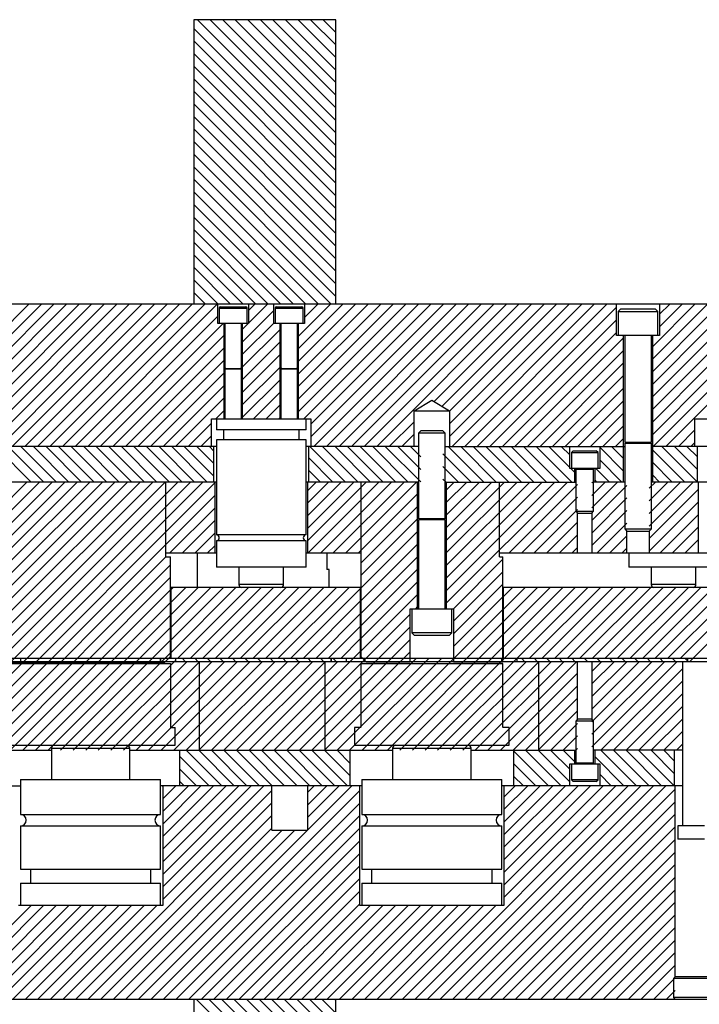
# Model space of a CAD drawing. Header units: inches. Extents: x 1772 to 2706, y -534 to -52.
# Tile 49 of 61: x 1904 to 1913, y -527 to -513. Entities that reach past the tile are written whole.
import ezdxf

# ---------------------------------------------------------------- set-up
doc = ezdxf.new("R2010")
doc.units = ezdxf.units.IN
doc.header["$LTSCALE"] = 0.5
doc.header["$MEASUREMENT"] = 0
doc.layers.add('SID-M-F', color=202, linetype='Continuous')
doc.layers.add('SID-M-S', color=105, linetype='Continuous')

msp = doc.modelspace()

# ---------------------------------------------------------------- linework, layer by layer
at = {"layer": 'SID-M-F', "linetype": 'Continuous'}
for p, q in [((1908.32841, -514.81855), (1906.32841, -512.81855)), ((1908.32841, -514.64178), (1906.38291, -512.69628)), ((1908.32841, -514.465), (1906.55968, -512.69628)), ((1908.32841, -514.28822), (1906.73646, -512.69628)), ((1908.32841, -514.11145), (1906.91324, -512.69628)), ((1908.32841, -513.93467), (1907.09001, -512.69628)), ((1908.32841, -513.75789), (1907.26679, -512.69628)), ((1908.32841, -513.58112), (1907.44357, -512.69628)), ((1908.32841, -513.40434), (1907.62034, -512.69628)), ((1908.32841, -513.22756), (1907.79712, -512.69628)), ((1908.32841, -513.05079), (1907.9739, -512.69628)), ((1908.32841, -512.87401), (1908.15067, -512.69628)), ((1908.32841, -514.99533), (1906.32841, -512.99533)), ((1908.32841, -515.17211), (1906.32841, -513.17211)), ((1908.32841, -515.34888), (1906.32841, -513.34888)), ((1908.32841, -515.52566), (1906.32841, -513.52566)), ((1908.32841, -515.70244), (1906.32841, -513.70244)), ((1908.32841, -515.87921), (1906.32841, -513.87921)), ((1908.32841, -516.05599), (1906.32841, -514.05599)), ((1908.32841, -516.23277), (1906.32841, -514.23277)), ((1908.32841, -516.40954), (1906.32841, -514.40954)), ((1908.32841, -516.58632), (1906.32841, -514.58632)), ((1908.26159, -516.69628), (1906.32841, -514.7631)), ((1908.08481, -516.69628), (1906.32841, -514.93987)), ((1907.90803, -516.69628), (1906.32841, -515.11665)), ((1907.73126, -516.69628), (1906.32841, -515.29343)), ((1907.55448, -516.69628), (1906.32841, -515.4702)), ((1907.3777, -516.69628), (1906.32841, -515.64698)), ((1907.20093, -516.69628), (1906.32841, -515.82376)), ((1907.02415, -516.69628), (1906.32841, -516.00053)), ((1906.84737, -516.69628), (1906.32841, -516.17731)), ((1906.6706, -516.69628), (1906.32841, -516.35409)), ((1906.49382, -516.69628), (1906.32841, -516.53086)), ((1902.00881, -518.69628), (1904.00881, -516.69628)), ((1902.18559, -518.69628), (1904.18559, -516.69628)), ((1902.36236, -518.69628), (1904.36236, -516.69628)), ((1902.53914, -518.69628), (1904.53914, -516.69628)), ((1902.71592, -518.69628), (1904.71592, -516.69628)), ((1902.89269, -518.69628), (1904.89269, -516.69628)), ((1903.06947, -518.69628), (1905.06947, -516.69628)), ((1903.24625, -518.69628), (1905.24625, -516.69628)), ((1903.42302, -518.69628), (1905.42302, -516.69628)), ((1903.5998, -518.69628), (1905.5998, -516.69628)), ((1903.77658, -518.69628), (1905.77658, -516.69628)), ((1903.95335, -518.69628), (1905.95335, -516.69628)), ((1904.13013, -518.69628), (1906.13013, -516.69628)), ((1904.30691, -518.69628), (1906.30691, -516.69628)), ((1904.48368, -518.69628), (1906.48368, -516.69628)), ((1904.66046, -518.69628), (1906.66046, -516.69628)), ((1907.10124, -516.78583), (1907.19079, -516.69628)), ((1907.10124, -516.9626), (1907.36757, -516.69628)), ((1907.80006, -517.14767), (1908.25145, -516.69628)), ((1907.80006, -517.32445), (1908.42823, -516.69628)), ((1907.80006, -517.50122), (1908.605, -516.69628)), ((1907.80006, -517.678), (1908.78178, -516.69628)), ((1907.80006, -517.85478), (1908.95856, -516.69628)), ((1907.80006, -518.03155), (1909.13533, -516.69628)), ((1907.80006, -518.20833), (1909.31211, -516.69628)), ((1907.87849, -518.30667), (1909.48889, -516.69628)), ((1907.88864, -516.70553), (1907.8979, -516.69628)), ((1907.88864, -516.88231), (1908.07467, -516.69628)), ((1907.97841, -518.38354), (1909.66566, -516.69628)), ((1907.97841, -518.56031), (1909.84244, -516.69628)), ((1908.01922, -518.69628), (1910.01922, -516.69628)), ((1908.19599, -518.69628), (1910.19599, -516.69628)), ((1908.37277, -518.69628), (1910.37277, -516.69628)), ((1908.54955, -518.69628), (1910.54955, -516.69628)), ((1908.72632, -518.69628), (1910.72632, -516.69628)), ((1908.9031, -518.69628), (1910.9031, -516.69628)), ((1909.71069, -518.06546), (1911.07988, -516.69628)), ((1909.82112, -518.13181), (1911.25665, -516.69628)), ((1909.92841, -518.2013), (1911.43343, -516.69628)), ((1909.92841, -518.37808), (1911.61021, -516.69628)), ((1909.92841, -518.55486), (1911.78699, -516.69628)), ((1909.96376, -518.69628), (1911.96376, -516.69628)), ((1910.14054, -518.69628), (1912.14054, -516.69628)), ((1912.78141, -517.29285), (1913.37798, -516.69628)), ((1912.78141, -517.46962), (1913.55475, -516.69628)), ((1912.88291, -516.83779), (1913.02442, -516.69628)), ((1912.88291, -517.01457), (1913.2012, -516.69628)), ((1907.01266, -517.22796), (1907.45557, -516.78505)), ((1910.31732, -518.69628), (1912.27391, -516.73969)), ((1904.83724, -518.69628), (1906.66817, -516.86535)), ((1905.01401, -518.69628), (1906.7422, -516.96809)), ((1907.01266, -517.40474), (1907.45557, -516.96183)), ((1907.01266, -517.05119), (1907.09576, -516.96809)), ((1907.80006, -516.97089), (1907.80286, -516.96809)), ((1910.49409, -518.69628), (1912.27391, -516.91646)), ((1912.78141, -517.6464), (1913.55675, -516.87105)), ((1907.01266, -517.58152), (1907.54415, -517.05002)), ((1910.67087, -518.69628), (1912.27391, -517.09324)), ((1912.78141, -517.82318), (1913.55675, -517.04783)), ((1905.19079, -518.69628), (1906.75675, -517.13032)), ((1907.01266, -517.75829), (1907.54415, -517.2268)), ((1910.84765, -518.69628), (1912.37541, -517.16852)), ((1912.78141, -517.99995), (1913.55675, -517.22461)), ((1905.36757, -518.69628), (1906.75675, -517.30709)), ((1911.02442, -518.69628), (1912.37541, -517.34529)), ((1905.54434, -518.69628), (1906.75675, -517.48387)), ((1907.01266, -517.93507), (1907.54415, -517.40357)), ((1911.2012, -518.69628), (1912.37541, -517.52207)), ((1912.78141, -518.17673), (1913.55675, -517.40138)), ((1905.72112, -518.69628), (1906.75675, -517.66065)), ((1907.01266, -518.11185), (1907.54415, -517.58035)), ((1912.78141, -518.35351), (1913.55675, -517.57816)), ((1907.01266, -518.28862), (1907.54415, -517.75713)), ((1911.37798, -518.69628), (1912.37541, -517.69885)), ((1912.78141, -518.53028), (1913.55675, -517.75494)), ((1905.8979, -518.69628), (1906.75675, -517.83742)), ((1907.17139, -518.30667), (1907.54415, -517.9339)), ((1911.55475, -518.69628), (1912.37541, -517.87562)), ((1912.79219, -518.69628), (1913.55675, -517.93171)), ((1906.07467, -518.69628), (1906.75675, -518.0142)), ((1911.73153, -518.69628), (1912.37541, -518.0524)), ((1906.64106, -518.30667), (1906.75675, -518.19098)), ((1907.34816, -518.30667), (1907.54415, -518.11068)), ((1912.96897, -518.69628), (1913.55675, -518.10849)), ((1907.52494, -518.30667), (1907.54415, -518.28746)), ((1909.07988, -518.69628), (1909.42841, -518.34775)), ((1911.90831, -518.69628), (1912.37541, -518.22918)), ((1906.25145, -518.69628), (1906.57841, -518.36932)), ((1912.08508, -518.69628), (1912.37541, -518.40595)), ((1913.14574, -518.69628), (1913.37841, -518.46361)), ((1906.42823, -518.69628), (1906.57841, -518.5461)), ((1909.25665, -518.69628), (1909.42841, -518.52453)), ((1912.26186, -518.69628), (1912.37541, -518.58273)), ((1904.04407, -519.19628), (1903.54407, -518.69628)), ((1904.22085, -519.19628), (1903.72085, -518.69628)), ((1904.39763, -519.19628), (1903.89763, -518.69628)), ((1904.5744, -519.19628), (1904.0744, -518.69628)), ((1904.75118, -519.19628), (1904.25118, -518.69628)), ((1904.92796, -519.19628), (1904.42796, -518.69628)), ((1905.10473, -519.19628), (1904.60473, -518.69628)), ((1905.28151, -519.19628), (1904.78151, -518.69628)), ((1905.45829, -519.19628), (1904.95829, -518.69628)), ((1905.63506, -519.19628), (1905.13506, -518.69628)), ((1905.81184, -519.19628), (1905.31184, -518.69628)), ((1905.98862, -519.19628), (1905.48862, -518.69628)), ((1906.16539, -519.19628), (1905.66539, -518.69628)), ((1906.34217, -519.19628), (1905.84217, -518.69628)), ((1906.51895, -519.19628), (1906.01895, -518.69628)), ((1906.61341, -519.11396), (1906.19572, -518.69628)), ((1906.61341, -518.93719), (1906.3725, -518.69628)), ((1906.61341, -518.76041), (1906.54928, -518.69628)), ((1908.46349, -519.19628), (1907.96349, -518.69628)), ((1908.64027, -519.19628), (1908.14027, -518.69628)), ((1908.81704, -519.19628), (1908.31704, -518.69628)), ((1908.99382, -519.19628), (1908.49382, -518.69628)), ((1909.1706, -519.19628), (1908.6706, -518.69628)), ((1909.34737, -519.19628), (1908.84737, -518.69628)), ((1909.52216, -519.19428), (1909.02415, -518.69628)), ((1909.52216, -519.01751), (1909.20093, -518.69628)), ((1909.52216, -518.84073), (1909.3777, -518.69628)), ((1910.40803, -519.19628), (1909.90803, -518.69628)), ((1910.58481, -519.19628), (1910.08481, -518.69628)), ((1910.76159, -519.19628), (1910.26159, -518.69628)), ((1910.93836, -519.19628), (1910.43836, -518.69628)), ((1911.11514, -519.19628), (1910.61514, -518.69628)), ((1911.29192, -519.19628), (1910.79192, -518.69628)), ((1911.46869, -519.19628), (1910.96869, -518.69628)), ((1911.64547, -519.19628), (1911.14547, -518.69628)), ((1911.61741, -518.99144), (1911.32225, -518.69628)), ((1911.61741, -518.81466), (1911.49902, -518.69628)), ((1912.37541, -519.04233), (1912.03941, -518.70633)), ((1912.37541, -518.86555), (1912.20613, -518.69628)), ((1913.23646, -519.19628), (1912.78141, -518.74122)), ((1913.41324, -519.19628), (1912.91324, -518.69628)), ((1913.41341, -519.01967), (1913.09001, -518.69628)), ((1913.41341, -518.84289), (1913.26679, -518.69628)), ((1913.32252, -518.69628), (1913.37841, -518.64039)), ((1908.28671, -519.19628), (1907.94341, -518.85297)), ((1910.23126, -519.19628), (1909.83466, -518.79968)), ((1912.35258, -519.19628), (1912.03941, -518.88311)), ((1908.10994, -519.19628), (1907.94341, -519.02975)), ((1910.05448, -519.19628), (1909.83466, -518.97645)), ((1911.68791, -519.06194), (1911.63225, -519.00628)), ((1912.1758, -519.19628), (1911.9858, -519.00628)), ((1913.05968, -519.19628), (1912.78141, -518.918)), ((1909.8777, -519.19628), (1909.83466, -519.15323)), ((1911.99902, -519.19628), (1911.96891, -519.16616)), ((1912.88291, -519.19628), (1912.78141, -519.09478)), ((1902.51178, -522.96628), (1906.28178, -519.19628)), ((1902.68856, -522.96628), (1906.45856, -519.19628)), ((1902.86533, -522.96628), (1906.62841, -519.20321)), ((1902.98368, -520.19628), (1903.98368, -519.19628)), ((1903.16046, -520.19628), (1904.16046, -519.19628)), ((1903.33724, -520.19628), (1904.33724, -519.19628)), ((1903.51401, -520.19628), (1904.51401, -519.19628)), ((1903.69079, -520.19628), (1904.69079, -519.19628)), ((1903.75341, -520.31044), (1904.86757, -519.19628)), ((1903.75341, -520.48722), (1905.04434, -519.19628)), ((1903.75341, -520.66399), (1905.22112, -519.19628)), ((1903.75341, -520.84077), (1905.3979, -519.19628)), ((1903.75341, -521.01755), (1905.57467, -519.19628)), ((1903.75341, -521.19432), (1905.75145, -519.19628)), ((1903.75341, -521.3711), (1905.92823, -519.19628)), ((1903.75341, -521.54788), (1906.105, -519.19628)), ((1907.92841, -519.31742), (1908.04955, -519.19628)), ((1907.92841, -519.4942), (1908.22632, -519.19628)), ((1907.92841, -519.67097), (1908.4031, -519.19628)), ((1907.92841, -519.84775), (1908.57988, -519.19628)), ((1907.92841, -520.02453), (1908.75665, -519.19628)), ((1907.93343, -520.19628), (1908.93343, -519.19628)), ((1908.11021, -520.19628), (1909.11021, -519.19628)), ((1908.28699, -520.19628), (1909.28699, -519.19628)), ((1908.46376, -520.19628), (1909.46376, -519.19628)), ((1909.88141, -519.30896), (1909.99409, -519.19628)), ((1909.88141, -519.48574), (1910.17087, -519.19628)), ((1909.88141, -519.66252), (1910.34765, -519.19628)), ((1909.88141, -519.83929), (1910.52442, -519.19628)), ((1909.88141, -520.01607), (1910.7012, -519.19628)), ((1909.88141, -520.19285), (1910.87798, -519.19628)), ((1909.88141, -520.36962), (1911.05475, -519.19628)), ((1909.88141, -520.5464), (1911.23153, -519.19628)), ((1909.88141, -520.72318), (1911.40831, -519.19628)), ((1909.88141, -520.89995), (1911.58508, -519.19628)), ((1910.76186, -520.19628), (1911.72791, -519.23023)), ((1911.92891, -519.20601), (1911.93864, -519.19628)), ((1911.92891, -519.38278), (1912.11541, -519.19628)), ((1911.92891, -519.55956), (1912.29219, -519.19628)), ((1911.92891, -519.73634), (1912.42216, -519.24309)), ((1912.73466, -519.28414), (1912.82252, -519.19628)), ((1912.73466, -519.46092), (1912.9993, -519.19628)), ((1912.73466, -519.63769), (1913.17607, -519.19628)), ((1912.73466, -519.81447), (1913.35285, -519.19628)), ((1912.73466, -519.99125), (1913.42841, -519.2975)), ((1903.04211, -522.96628), (1906.62841, -519.37998)), ((1908.64054, -520.19628), (1909.47541, -519.36141)), ((1910.93864, -520.19628), (1911.72791, -519.40701)), ((1911.92891, -519.91311), (1912.42216, -519.41986)), ((1905.98889, -520.19628), (1906.62841, -519.55676)), ((1908.67841, -520.33519), (1909.47541, -519.53819)), ((1911.11541, -520.19628), (1911.72791, -519.58378)), ((1911.92891, -520.08989), (1912.42216, -519.59664)), ((1912.73466, -520.16802), (1913.42841, -519.47427)), ((1906.16566, -520.19628), (1906.62841, -519.73354)), ((1908.67841, -520.51196), (1909.47541, -519.71496)), ((1912.88318, -520.19628), (1913.42841, -519.65105)), ((1911.29219, -520.19628), (1911.72791, -519.76056)), ((1911.9993, -520.19628), (1912.42216, -519.77342)), ((1913.05996, -520.19628), (1913.42841, -519.82783)), ((1906.34244, -520.19628), (1906.62841, -519.91031)), ((1908.67841, -520.68874), (1909.47541, -519.89174)), ((1911.46897, -520.19628), (1911.72791, -519.93734)), ((1912.17607, -520.19628), (1912.42216, -519.95019)), ((1913.23673, -520.19628), (1913.42841, -520.0046)), ((1906.51922, -520.19628), (1906.62841, -520.08709)), ((1908.67841, -520.86552), (1909.47541, -520.06852)), ((1911.64574, -520.19628), (1911.72791, -520.11411)), ((1912.35285, -520.19628), (1912.42216, -520.12697)), ((1903.21889, -522.96628), (1905.93889, -520.24628)), ((1908.67841, -521.04229), (1909.47541, -520.24529)), ((1909.98186, -520.97628), (1910.67841, -520.27973)), ((1913.41351, -520.19628), (1913.42841, -520.18138)), ((1903.39566, -522.96628), (1906.00341, -520.35854)), ((1908.67841, -521.21907), (1909.47541, -520.42207)), ((1903.57244, -522.96628), (1906.00341, -520.53531)), ((1909.98291, -521.15201), (1910.67841, -520.45651)), ((1903.74922, -522.96628), (1906.00341, -520.71209)), ((1906.00481, -520.71069), (1906.03922, -520.67628)), ((1906.00481, -520.88747), (1906.21599, -520.67628)), ((1906.00481, -521.06424), (1906.39277, -520.67628)), ((1906.00481, -521.24102), (1906.56955, -520.67628)), ((1906.00481, -521.4178), (1906.74632, -520.67628)), ((1906.00481, -521.59457), (1906.9231, -520.67628)), ((1906.09988, -521.67628), (1907.09988, -520.67628)), ((1906.27665, -521.67628), (1907.27665, -520.67628)), ((1906.45343, -521.67628), (1907.45343, -520.67628)), ((1906.63021, -521.67628), (1907.63021, -520.67628)), ((1906.80699, -521.67628), (1907.80699, -520.67628)), ((1906.98376, -521.67628), (1907.98376, -520.67628)), ((1907.16054, -521.67628), (1908.16054, -520.67628)), ((1907.33732, -521.67628), (1908.33732, -520.67628)), ((1907.51409, -521.67628), (1908.51409, -520.67628)), ((1907.69087, -521.67628), (1908.67701, -520.69014)), ((1908.67841, -521.39585), (1909.47541, -520.59885)), ((1909.40607, -522.96628), (1911.69607, -520.67628)), ((1909.58285, -522.96628), (1911.87285, -520.67628)), ((1909.98291, -521.32878), (1910.67841, -520.63328)), ((1910.67981, -520.80866), (1910.81219, -520.67628)), ((1910.67981, -520.98544), (1910.98897, -520.67628)), ((1910.67981, -521.16221), (1911.16574, -520.67628)), ((1910.67981, -521.33899), (1911.34252, -520.67628)), ((1910.67981, -521.51577), (1911.5193, -520.67628)), ((1911.04963, -521.67628), (1912.04963, -520.67628)), ((1911.2264, -521.67628), (1912.2264, -520.67628)), ((1911.40318, -521.67628), (1912.40318, -520.67628)), ((1911.57996, -521.67628), (1912.57996, -520.67628)), ((1911.75673, -521.67628), (1912.75673, -520.67628)), ((1911.93351, -521.67628), (1912.93351, -520.67628)), ((1912.11029, -521.67628), (1913.11029, -520.67628)), ((1912.28706, -521.67628), (1913.28706, -520.67628)), ((1912.46384, -521.67628), (1913.46384, -520.67628)), ((1912.64062, -521.67628), (1913.64062, -520.67628)), ((1912.81739, -521.67628), (1913.81739, -520.67628)), ((1912.99417, -521.67628), (1913.99417, -520.67628)), ((1913.17095, -521.67628), (1914.17095, -520.67628)), ((1913.30772, -521.71628), (1914.34772, -520.67628)), ((1908.67841, -521.57262), (1909.47541, -520.77562)), ((1909.98291, -521.50556), (1910.67841, -520.81006)), ((1903.92599, -522.96628), (1906.00341, -520.88887)), ((1907.86765, -521.67628), (1908.67701, -520.86692)), ((1908.69897, -522.96628), (1910.67841, -520.98684)), ((1909.45153, -520.97628), (1909.47541, -520.9524)), ((1904.10277, -522.96628), (1906.00341, -521.06564)), ((1907.46153, -522.96628), (1909.37391, -521.0539)), ((1908.04442, -521.67628), (1908.67701, -521.04369)), ((1904.27955, -522.96628), (1906.00341, -521.24242)), ((1907.63831, -522.96628), (1909.37391, -521.23068)), ((1908.2212, -521.67628), (1908.67701, -521.22047)), ((1908.87574, -522.96628), (1910.67841, -521.16361)), ((1908.39798, -521.67628), (1908.67701, -521.39725)), ((1909.05252, -522.96628), (1910.67841, -521.34039)), ((1904.45632, -522.96628), (1906.00341, -521.4192)), ((1907.81508, -522.96628), (1909.37391, -521.40745)), ((1909.2293, -522.96628), (1910.67841, -521.51717)), ((1904.6331, -522.96628), (1906.00341, -521.59597)), ((1906.21052, -521.71628), (1906.17052, -521.67628)), ((1906.3873, -521.71628), (1906.3473, -521.67628)), ((1906.56407, -521.71628), (1906.52407, -521.67628)), ((1906.74085, -521.71628), (1906.70085, -521.67628)), ((1906.91763, -521.71628), (1906.87763, -521.67628)), ((1907.0944, -521.71628), (1907.0544, -521.67628)), ((1907.27118, -521.71628), (1907.23118, -521.67628)), ((1907.28475, -522.96628), (1908.67701, -521.57402)), ((1907.44796, -521.71628), (1907.40796, -521.67628)), ((1907.62473, -521.71628), (1907.58473, -521.67628)), ((1907.80151, -521.71628), (1907.76151, -521.67628)), ((1907.97829, -521.71628), (1907.93829, -521.67628)), ((1907.99186, -522.96628), (1909.37391, -521.58423)), ((1908.15506, -521.71628), (1908.11506, -521.67628)), ((1908.16864, -522.96628), (1909.45864, -521.67628)), ((1908.33184, -521.71628), (1908.29184, -521.67628)), ((1908.34541, -522.96628), (1909.63541, -521.67628)), ((1908.47841, -521.68607), (1908.46862, -521.67628)), ((1908.52219, -522.96628), (1909.81219, -521.67628)), ((1910.98349, -521.71628), (1910.94349, -521.67628)), ((1911.16027, -521.71628), (1911.12027, -521.67628)), ((1911.33704, -521.71628), (1911.29704, -521.67628)), ((1911.51382, -521.71628), (1911.47382, -521.67628)), ((1911.6906, -521.71628), (1911.6506, -521.67628)), ((1911.86737, -521.71628), (1911.82737, -521.67628)), ((1912.04415, -521.71628), (1912.00415, -521.67628)), ((1912.22093, -521.71628), (1912.18093, -521.67628)), ((1912.3977, -521.71628), (1912.3577, -521.67628)), ((1912.57448, -521.71628), (1912.53448, -521.67628)), ((1912.75126, -521.71628), (1912.71126, -521.67628)), ((1912.92803, -521.71628), (1912.88803, -521.67628)), ((1913.10481, -521.71628), (1913.06481, -521.67628)), ((1913.27841, -521.7131), (1913.24159, -521.67628)), ((1904.80988, -522.96628), (1906.07841, -521.69775)), ((1904.98665, -522.96628), (1906.23665, -521.71628)), ((1905.16343, -522.96628), (1906.41343, -521.71628)), ((1905.34021, -522.96628), (1906.59021, -521.71628)), ((1905.51699, -522.96628), (1906.76699, -521.71628)), ((1905.69376, -522.96628), (1906.94376, -521.71628)), ((1905.87054, -522.96628), (1907.12054, -521.71628)), ((1906.04732, -522.96628), (1907.29732, -521.71628)), ((1906.22409, -522.96628), (1907.47409, -521.71628)), ((1906.40087, -522.96628), (1907.65087, -521.71628)), ((1906.57765, -522.96628), (1907.82765, -521.71628)), ((1906.75442, -522.96628), (1908.00442, -521.71628)), ((1906.9312, -522.96628), (1908.1812, -521.71628)), ((1907.10798, -522.96628), (1908.35798, -521.71628)), ((1909.75963, -522.96628), (1911.00963, -521.71628)), ((1909.9364, -522.96628), (1911.1864, -521.71628)), ((1910.11318, -522.96628), (1911.36318, -521.71628)), ((1910.28996, -522.96628), (1911.53996, -521.71628)), ((1910.46673, -522.96628), (1911.71673, -521.71628)), ((1911.92891, -521.85766), (1912.07029, -521.71628)), ((1911.92891, -522.03443), (1912.24706, -521.71628)), ((1911.92891, -522.21121), (1912.42384, -521.71628)), ((1911.92891, -522.38799), (1912.60062, -521.71628)), ((1911.92891, -522.56476), (1912.77739, -521.71628)), ((1911.92891, -522.74154), (1912.95417, -521.71628)), ((1911.92891, -522.91832), (1913.13095, -521.71628)), ((1912.05772, -522.96628), (1913.20341, -521.82059)), ((1910.64351, -522.96628), (1911.72791, -521.88188)), ((1910.82029, -522.96628), (1911.72791, -522.05866)), ((1912.2345, -522.96628), (1913.20341, -521.99737)), ((1910.99706, -522.96628), (1911.72791, -522.23543)), ((1912.41128, -522.96628), (1913.20341, -522.17415)), ((1912.58805, -522.96628), (1913.20341, -522.35092)), ((1911.17384, -522.96628), (1911.72791, -522.41221)), ((1911.35062, -522.96628), (1911.72791, -522.58899)), ((1912.76483, -522.96628), (1913.20341, -522.5277)), ((1911.52739, -522.96628), (1911.72791, -522.76576)), ((1912.94161, -522.96628), (1913.20341, -522.70448)), ((1913.11838, -522.96628), (1913.20341, -522.88125)), ((1906.54631, -523.46628), (1906.12841, -523.04838)), ((1906.72308, -523.46628), (1906.22308, -522.96628)), ((1906.89986, -523.46628), (1906.39986, -522.96628)), ((1907.07664, -523.46628), (1906.57664, -522.96628)), ((1907.25341, -523.46628), (1906.75341, -522.96628)), ((1907.43019, -523.46628), (1906.93019, -522.96628)), ((1907.60697, -523.46628), (1907.10697, -522.96628)), ((1907.78374, -523.46628), (1907.28374, -522.96628)), ((1907.96052, -523.46628), (1907.46052, -522.96628)), ((1908.1373, -523.46628), (1907.6373, -522.96628)), ((1908.31407, -523.46628), (1907.81407, -522.96628)), ((1908.49085, -523.46628), (1907.99085, -522.96628)), ((1908.52841, -523.32706), (1908.16763, -522.96628)), ((1908.52841, -523.15028), (1908.3444, -522.96628)), ((1908.52841, -522.97351), (1908.52118, -522.96628)), ((1911.31928, -523.46628), (1910.82841, -522.97541)), ((1911.49605, -523.46628), (1910.99605, -522.96628)), ((1911.61741, -523.41086), (1911.17283, -522.96628)), ((1911.61741, -523.23408), (1911.34961, -522.96628)), ((1911.68791, -523.1278), (1911.52638, -522.96628)), ((1911.70417, -522.96628), (1911.72791, -522.94254)), ((1912.37994, -523.46628), (1911.96891, -523.05525)), ((1912.55671, -523.46628), (1912.05671, -522.96628)), ((1912.73349, -523.46628), (1912.23349, -522.96628)), ((1912.91027, -523.46628), (1912.41027, -522.96628)), ((1913.08704, -523.46628), (1912.58704, -522.96628)), ((1913.09403, -523.29649), (1912.76382, -522.96628)), ((1913.09403, -523.11971), (1912.9406, -522.96628)), ((1911.1425, -523.46628), (1910.82841, -523.15219)), ((1906.36953, -523.46628), (1906.12841, -523.22516)), ((1910.96572, -523.46628), (1910.82841, -523.32896)), ((1912.20316, -523.46628), (1912.03941, -523.30252)), ((1905.89341, -523.47374), (1905.90087, -523.46628)), ((1905.89341, -523.65052), (1906.07765, -523.46628)), ((1905.89341, -523.82729), (1906.25442, -523.46628)), ((1905.89341, -524.00407), (1906.4312, -523.46628)), ((1905.89341, -524.18085), (1906.60798, -523.46628)), ((1905.89341, -524.35762), (1906.78475, -523.46628)), ((1905.89341, -524.5344), (1906.96153, -523.46628)), ((1905.89341, -524.71118), (1907.13831, -523.46628)), ((1905.89341, -524.88795), (1907.31508, -523.46628)), ((1906.19275, -523.46628), (1906.12841, -523.40193)), ((1907.92841, -523.56006), (1908.02219, -523.46628)), ((1907.92841, -523.73684), (1908.19897, -523.46628)), ((1907.92841, -523.91361), (1908.37574, -523.46628)), ((1907.92841, -524.09039), (1908.55252, -523.46628)), ((1909.44161, -526.46628), (1912.44161, -523.46628)), ((1909.61838, -526.46628), (1912.61838, -523.46628)), ((1909.79516, -526.46628), (1912.79516, -523.46628)), ((1909.97194, -526.46628), (1912.97194, -523.46628)), ((1910.69341, -523.62349), (1910.85062, -523.46628)), ((1910.69341, -523.80026), (1911.02739, -523.46628)), ((1910.69341, -523.97704), (1911.20417, -523.46628)), ((1910.69341, -524.15382), (1911.38095, -523.46628)), ((1910.69341, -524.33059), (1911.55772, -523.46628)), ((1910.69341, -524.50737), (1911.7345, -523.46628)), ((1910.69341, -524.68415), (1911.91128, -523.46628)), ((1910.69341, -524.86092), (1912.08805, -523.46628)), ((1910.69341, -525.0377), (1912.26483, -523.46628)), ((1905.7293, -526.46628), (1908.66341, -523.53217)), ((1905.89341, -525.06473), (1907.42841, -523.52973)), ((1910.14871, -526.46628), (1913.10186, -523.51313)), ((1904.66864, -526.46628), (1907.42841, -523.70651)), ((1905.90607, -526.46628), (1908.66341, -523.70894)), ((1910.32549, -526.46628), (1913.10186, -523.68991)), ((1904.84541, -526.46628), (1907.42841, -523.88328)), ((1906.08285, -526.46628), (1908.66341, -523.88572)), ((1910.50227, -526.46628), (1913.10186, -523.86669)), ((1905.02219, -526.46628), (1907.42841, -524.06006)), ((1905.19897, -526.46628), (1907.57397, -524.09128)), ((1905.37574, -526.46628), (1907.75074, -524.09128)), ((1905.55252, -526.46628), (1907.92752, -524.09128)), ((1906.25963, -526.46628), (1908.66341, -524.0625)), ((1910.67904, -526.46628), (1913.10186, -524.04346)), ((1906.4364, -526.46628), (1908.66341, -524.23927)), ((1910.85582, -526.46628), (1913.10186, -524.22024)), ((1906.61318, -526.46628), (1908.66341, -524.41605)), ((1911.0326, -526.46628), (1913.10186, -524.39702)), ((1911.20937, -526.46628), (1913.10186, -524.57379)), ((1906.78996, -526.46628), (1908.66341, -524.59283)), ((1906.96673, -526.46628), (1908.66341, -524.7696)), ((1911.38615, -526.46628), (1913.10186, -524.75057)), ((1907.14351, -526.46628), (1908.66341, -524.94638)), ((1911.56293, -526.46628), (1913.10186, -524.92735)), ((1907.32029, -526.46628), (1908.66341, -525.12316)), ((1911.7397, -526.46628), (1913.10186, -525.10412)), ((1902.72409, -526.46628), (1904.04009, -525.15028)), ((1902.90087, -526.46628), (1904.21687, -525.15028)), ((1903.07765, -526.46628), (1904.39365, -525.15028)), ((1903.25442, -526.46628), (1904.57042, -525.15028)), ((1903.4312, -526.46628), (1904.7472, -525.15028)), ((1903.60798, -526.46628), (1904.92398, -525.15028)), ((1903.78475, -526.46628), (1905.10075, -525.15028)), ((1903.96153, -526.46628), (1905.27753, -525.15028)), ((1904.13831, -526.46628), (1905.45431, -525.15028)), ((1904.31508, -526.46628), (1905.63108, -525.15028)), ((1904.49186, -526.46628), (1905.80786, -525.15028)), ((1907.49706, -526.46628), (1908.81306, -525.15028)), ((1907.67384, -526.46628), (1908.98984, -525.15028)), ((1907.85062, -526.46628), (1909.16662, -525.15028)), ((1908.02739, -526.46628), (1909.34339, -525.15028)), ((1908.20417, -526.46628), (1909.52017, -525.15028)), ((1908.38095, -526.46628), (1909.69695, -525.15028)), ((1908.55772, -526.46628), (1909.87372, -525.15028)), ((1908.7345, -526.46628), (1910.0505, -525.15028)), ((1908.91128, -526.46628), (1910.22728, -525.15028)), ((1909.08805, -526.46628), (1910.40405, -525.15028)), ((1909.26483, -526.46628), (1910.58083, -525.15028)), ((1911.91648, -526.46628), (1913.10186, -525.2809)), ((1912.09326, -526.46628), (1913.10186, -525.45768)), ((1912.27003, -526.46628), (1913.10186, -525.63445)), ((1912.44681, -526.46628), (1913.10186, -525.81123)), ((1912.62359, -526.46628), (1913.10186, -525.98801)), ((1912.80036, -526.46628), (1913.10186, -526.16478)), ((1912.97714, -526.46628), (1913.10186, -526.34156)), ((1908.32841, -528.43036), (1906.36433, -526.46628)), ((1908.32841, -528.25358), (1906.5411, -526.46628)), ((1908.32841, -528.07681), (1906.71788, -526.46628)), ((1908.32841, -527.90003), (1906.89466, -526.46628)), ((1908.32841, -527.72325), (1907.07143, -526.46628)), ((1908.32841, -527.54648), (1907.24821, -526.46628)), ((1908.32841, -527.3697), (1907.42499, -526.46628)), ((1908.32841, -527.19292), (1907.60176, -526.46628)), ((1908.32841, -527.01615), (1907.77854, -526.46628)), ((1908.32841, -526.83937), (1907.95532, -526.46628)), ((1908.32841, -526.66259), (1908.13209, -526.46628)), ((1908.32841, -526.48582), (1908.30887, -526.46628))]:
    msp.add_line(p, q, dxfattribs=at)
at = {"layer": 'SID-M-S'}
for p, q in [((1908.32841, -512.69628), (1906.32841, -512.69628)), ((1906.32841, -512.69628), (1906.32841, -516.69628)), ((1908.32841, -516.69628), (1908.32841, -512.69628)), ((1919.12841, -516.69628), (1873.62841, -516.69628)), ((1906.66817, -516.96809), (1906.66817, -516.69628)), ((1907.10124, -516.69628), (1907.10124, -516.96809)), ((1907.45557, -516.96809), (1907.45557, -516.69628)), ((1907.88864, -516.69628), (1907.88864, -516.96809)), ((1912.27391, -517.13628), (1912.27391, -516.69628)), ((1912.88291, -516.69628), (1912.88291, -517.13628)), ((1906.68786, -516.75155), (1906.68786, -516.96809)), ((1906.68786, -516.75155), (1907.08156, -516.75155)), ((1906.70754, -516.73187), (1907.06187, -516.73187)), ((1907.08156, -516.96809), (1907.08156, -516.75155)), ((1907.47526, -516.75155), (1907.47526, -516.96809)), ((1907.47526, -516.75155), (1907.86896, -516.75155)), ((1907.49494, -516.73187), (1907.84927, -516.73187)), ((1907.86896, -516.96809), (1907.86896, -516.75155)), ((1912.33466, -516.76128), (1912.29716, -516.79878)), ((1912.29716, -516.79878), (1912.29716, -517.13628)), ((1912.29716, -516.79878), (1912.85966, -516.79878)), ((1912.33466, -516.76128), (1912.82216, -516.76128)), ((1912.85966, -516.79878), (1912.82216, -516.76128)), ((1912.85966, -517.13628), (1912.85966, -516.79878)), ((1907.10124, -516.96809), (1906.66817, -516.96809)), ((1906.75675, -518.30667), (1906.75675, -516.96809)), ((1906.7666, -516.96809), (1906.7666, -517.5984)), ((1907.00282, -517.5984), (1907.00282, -516.96809)), ((1907.01266, -516.96809), (1907.01266, -518.30667)), ((1907.88864, -516.96809), (1907.45557, -516.96809)), ((1907.54415, -518.30667), (1907.54415, -516.96809)), ((1907.554, -516.96809), (1907.554, -517.5984)), ((1907.79022, -517.5984), (1907.79022, -516.96809)), ((1907.80006, -516.96809), (1907.80006, -518.30667)), ((1912.88291, -517.13628), (1912.27391, -517.13628)), ((1912.37541, -519.19628), (1912.37541, -517.13628)), ((1912.39091, -517.13628), (1912.39091, -518.63667)), ((1912.76591, -518.63667), (1912.76591, -517.13628)), ((1912.78141, -517.13628), (1912.78141, -519.19628)), ((1906.7666, -517.5984), (1907.00282, -517.5984)), ((1906.78208, -517.59993), (1906.7666, -517.60557)), ((1906.7666, -517.60557), (1906.7666, -518.30667)), ((1906.7666, -517.60557), (1907.00282, -517.60557)), ((1906.78208, -517.59993), (1906.98733, -517.59993)), ((1907.00282, -517.60557), (1906.98733, -517.59993)), ((1907.00282, -518.30667), (1907.00282, -517.60557)), ((1907.554, -517.5984), (1907.79022, -517.5984)), ((1907.56949, -517.59993), (1907.554, -517.60557)), ((1907.554, -517.60557), (1907.554, -518.30667)), ((1907.554, -517.60557), (1907.79022, -517.60557)), ((1907.56949, -517.59993), (1907.77473, -517.59993)), ((1907.79022, -517.60557), (1907.77473, -517.59993)), ((1907.79022, -518.30667), (1907.79022, -517.60557)), ((1909.42841, -518.19628), (1909.67841, -518.04606)), ((1909.67841, -518.04606), (1909.92841, -518.19628)), ((1909.42841, -518.19628), (1909.92841, -518.19628)), ((1909.42841, -518.69628), (1909.42841, -518.19628)), ((1909.92841, -518.19628), (1909.92841, -518.69628)), ((1906.57841, -518.69628), (1906.57841, -518.30667)), ((1906.57841, -518.30667), (1907.97841, -518.30667)), ((1906.64849, -518.30667), (1906.64849, -518.46415)), ((1907.90833, -518.46415), (1907.90833, -518.30667)), ((1907.97841, -518.30667), (1907.97841, -518.69628)), ((1913.37841, -518.30667), (1914.77841, -518.30667)), ((1913.37841, -518.69628), (1913.37841, -518.30667)), ((1907.90833, -518.46415), (1906.64849, -518.46415)), ((1906.74691, -518.46415), (1906.74691, -518.60195)), ((1907.8099, -518.60195), (1907.8099, -518.46415)), ((1909.52216, -518.47628), (1909.49091, -518.50753)), ((1909.83466, -518.47628), (1909.52216, -518.47628)), ((1909.86591, -518.50753), (1909.83466, -518.47628)), ((1906.64849, -518.60195), (1906.64849, -519.93861)), ((1907.90833, -518.60195), (1906.64849, -518.60195)), ((1907.90833, -519.93861), (1907.90833, -518.60195)), ((1909.49091, -518.50753), (1909.49091, -519.71451)), ((1909.86591, -518.50753), (1909.49091, -518.50753)), ((1909.86591, -519.71451), (1909.86591, -518.50753)), ((1912.39091, -518.63667), (1912.76591, -518.63667)), ((1906.64849, -518.69628), (1900.26591, -518.69628)), ((1906.61341, -519.19628), (1906.61341, -518.69628)), ((1909.49091, -518.69628), (1907.90833, -518.69628)), ((1907.94341, -518.69628), (1907.94341, -519.19628)), ((1909.86591, -518.69628), (1912.39091, -518.69628)), ((1911.61741, -519.00628), (1911.61741, -518.69628)), ((1911.66591, -518.75628), (1911.64091, -518.78128)), ((1911.66591, -518.75628), (1911.99091, -518.75628)), ((1912.01591, -518.78128), (1911.99091, -518.75628)), ((1912.03941, -518.69628), (1912.03941, -519.00628)), ((1912.41796, -518.6382), (1912.39091, -518.64805)), ((1912.39091, -518.64805), (1912.39091, -519.85503)), ((1912.39091, -518.64805), (1912.76591, -518.64805)), ((1912.41796, -518.6382), (1912.73885, -518.6382)), ((1912.76591, -518.64805), (1912.73885, -518.6382)), ((1912.76591, -519.85503), (1912.76591, -518.64805)), ((1916.64849, -518.69628), (1912.76591, -518.69628)), ((1913.41341, -519.19628), (1913.41341, -518.69628)), ((1911.64091, -518.78128), (1911.64091, -519.00628)), ((1911.64091, -518.78128), (1912.01591, -518.78128)), ((1912.01591, -519.00628), (1912.01591, -518.78128)), ((1912.03941, -519.00628), (1911.61741, -519.00628)), ((1911.68791, -519.19628), (1911.68791, -519.00628)), ((1911.70341, -519.00628), (1911.70341, -519.00667)), ((1911.70341, -519.00667), (1911.95341, -519.00667)), ((1911.72371, -519.0082), (1911.70341, -519.01559)), ((1911.70341, -519.01559), (1911.70341, -519.60678)), ((1911.70341, -519.01559), (1911.95341, -519.01559)), ((1911.72371, -519.0082), (1911.9331, -519.0082)), ((1911.95341, -519.01559), (1911.9331, -519.0082)), ((1911.95341, -519.00667), (1911.95341, -519.00628)), ((1911.95341, -519.60678), (1911.95341, -519.01559)), ((1911.96891, -519.00628), (1911.96891, -519.19628)), ((1906.64849, -519.19628), (1902.55341, -519.19628)), ((1905.93841, -520.24628), (1905.93841, -519.19628)), ((1906.62841, -520.19628), (1906.62841, -519.19628)), ((1909.49091, -519.19628), (1907.90833, -519.19628)), ((1907.92841, -519.19628), (1907.92841, -520.19628)), ((1908.67841, -519.19628), (1908.67841, -521.64628)), ((1909.47541, -520.97628), (1909.47541, -519.19628)), ((1909.86591, -519.19628), (1911.70341, -519.19628)), ((1909.88141, -519.19628), (1909.88141, -520.97628)), ((1910.62841, -520.24628), (1910.62841, -519.19628)), ((1912.39091, -519.19628), (1911.95341, -519.19628)), ((1916.64849, -519.19628), (1912.76591, -519.19628)), ((1913.42841, -520.19628), (1913.42841, -519.19628)), ((1911.70341, -519.60678), (1911.72791, -519.63128)), ((1911.70341, -519.60678), (1911.95341, -519.60678)), ((1911.92891, -519.63128), (1911.95341, -519.60678)), ((1909.49091, -519.71451), (1909.51796, -519.72436)), ((1909.86591, -519.71451), (1909.49091, -519.71451)), ((1909.49091, -519.72588), (1909.49091, -520.97628)), ((1909.86591, -519.72588), (1909.49091, -519.72588)), ((1909.83885, -519.72436), (1909.51796, -519.72436)), ((1909.83885, -519.72436), (1909.86591, -519.71451)), ((1909.86591, -520.97628), (1909.86591, -519.72588)), ((1911.72791, -520.19628), (1911.72791, -519.63128)), ((1911.72791, -519.63128), (1911.92891, -519.63128)), ((1911.92891, -519.63128), (1911.92891, -520.19628)), ((1912.39091, -519.85503), (1912.42216, -519.88628)), ((1912.39091, -519.85503), (1912.76591, -519.85503)), ((1912.73466, -519.88628), (1912.76591, -519.85503)), ((1907.90833, -519.93861), (1906.64849, -519.93861)), ((1906.64849, -520.02119), (1906.64849, -520.39329)), ((1907.90833, -520.02119), (1906.64849, -520.02119)), ((1907.90833, -520.39329), (1907.90833, -520.02119)), ((1912.42216, -520.19628), (1912.42216, -519.88628)), ((1912.42216, -519.88628), (1912.73466, -519.88628)), ((1912.73466, -519.88628), (1912.73466, -520.19628)), ((1906.64849, -520.19628), (1905.93841, -520.19628)), ((1905.93841, -520.24628), (1906.00341, -520.24628)), ((1906.00341, -521.64628), (1906.00341, -520.24628)), ((1906.37841, -520.19628), (1906.37841, -520.67628)), ((1908.67841, -520.19628), (1907.90833, -520.19628)), ((1908.20341, -520.19628), (1908.20341, -520.42628)), ((1916.64849, -520.19628), (1910.62841, -520.19628)), ((1910.62841, -520.24628), (1910.67841, -520.24628)), ((1910.67841, -521.72628), (1910.67841, -520.24628)), ((1912.44849, -520.19628), (1912.44849, -520.39329)), ((1907.90833, -520.39329), (1906.64849, -520.39329)), ((1906.96345, -520.39329), (1906.96345, -520.63691)), ((1907.59337, -520.63691), (1907.59337, -520.39329)), ((1908.23466, -520.42628), (1908.20341, -520.42628)), ((1908.23466, -520.67628), (1908.23466, -520.42628)), ((1913.70833, -520.39329), (1912.44849, -520.39329)), ((1912.76345, -520.39329), (1912.76345, -520.63691)), ((1913.39337, -520.63691), (1913.39337, -520.39329)), ((1907.554, -520.67628), (1906.00341, -520.67628)), ((1906.00481, -520.67628), (1906.00481, -521.67628)), ((1907.59337, -520.63691), (1906.96345, -520.63691)), ((1908.67841, -520.67628), (1907.554, -520.67628)), ((1908.67701, -521.67628), (1908.67701, -520.67628)), ((1917.554, -520.67628), (1910.67841, -520.67628)), ((1910.67981, -520.67628), (1910.67981, -521.67628)), ((1913.39337, -520.63691), (1912.76345, -520.63691)), ((1909.37391, -520.97628), (1909.98291, -520.97628)), ((1909.37391, -521.72628), (1909.37391, -520.97628)), ((1909.39716, -520.97628), (1909.39716, -521.31378)), ((1909.95966, -521.31378), (1909.95966, -520.97628)), ((1909.98291, -520.97628), (1909.98291, -521.72628)), ((1909.39716, -521.31378), (1909.43466, -521.35128)), ((1909.95966, -521.31378), (1909.39716, -521.31378)), ((1909.92216, -521.35128), (1909.43466, -521.35128)), ((1909.92216, -521.35128), (1909.95966, -521.31378)), ((1905.86167, -521.67628), (1903.77053, -521.67628)), ((1903.89514, -521.71628), (1903.89514, -521.67628)), ((1905.86167, -521.67628), (1905.86167, -521.71628)), ((1905.86207, -521.71628), (1905.86207, -521.67628)), ((1910.66167, -521.67628), (1905.86207, -521.67628)), ((1905.92341, -521.72628), (1906.00341, -521.64628)), ((1905.99895, -521.67628), (1905.99895, -521.65073)), ((1906.07841, -521.71628), (1906.07841, -521.67628)), ((1908.26167, -521.67628), (1908.26167, -521.71628)), ((1908.26207, -521.71628), (1908.26207, -521.67628)), ((1908.47841, -521.71628), (1908.47841, -521.67628)), ((1908.67841, -521.64628), (1908.75841, -521.72628)), ((1908.68342, -521.67628), (1908.68342, -521.65129)), ((1910.66167, -521.67628), (1910.66167, -521.71628)), ((1918.07841, -521.67628), (1910.66207, -521.67628)), ((1910.66207, -521.71628), (1910.66207, -521.67628)), ((1910.87841, -521.71628), (1910.87841, -521.67628)), ((1913.27841, -521.71628), (1913.27841, -521.67628)), ((1900.75341, -521.71628), (1918.07841, -521.71628)), ((1903.75341, -521.72628), (1905.92341, -521.72628)), ((1903.75341, -521.74628), (1906.00341, -521.74628)), ((1906.00341, -521.74628), (1906.00341, -522.64128)), ((1906.40341, -521.71628), (1906.40341, -522.96628)), ((1908.17841, -522.96628), (1908.17841, -521.71628)), ((1908.67841, -521.74628), (1908.67841, -522.64128)), ((1908.67841, -521.74628), (1910.67841, -521.74628)), ((1909.37391, -521.72628), (1908.75841, -521.72628)), ((1910.67841, -521.72628), (1909.98291, -521.72628)), ((1910.67841, -522.64128), (1910.67841, -521.74628)), ((1911.17841, -521.71628), (1911.17841, -522.96628)), ((1911.72791, -522.53128), (1911.72791, -521.71628)), ((1911.92891, -521.71628), (1911.92891, -522.53128)), ((1913.20341, -521.71628), (1913.20341, -524.02828)), ((1906.00841, -522.64628), (1906.06591, -522.64628)), ((1906.06591, -522.89628), (1906.06591, -522.64628)), ((1908.59091, -522.64628), (1908.59091, -522.89628)), ((1908.67341, -522.64628), (1908.59091, -522.64628)), ((1910.76591, -522.64628), (1910.68341, -522.64628)), ((1910.76591, -522.89628), (1910.76591, -522.64628)), ((1911.72791, -522.53128), (1911.70341, -522.55578)), ((1911.70341, -522.55578), (1911.70341, -523.14697)), ((1911.95341, -522.55578), (1911.70341, -522.55578)), ((1911.92891, -522.53128), (1911.72791, -522.53128)), ((1911.95341, -522.55578), (1911.92891, -522.53128)), ((1911.95341, -523.14697), (1911.95341, -522.55578)), ((1903.69091, -522.89628), (1906.06591, -522.89628)), ((1904.3666, -522.89681), (1905.39022, -522.89681)), ((1908.59091, -522.89628), (1910.76591, -522.89628)), ((1909.1666, -522.89681), (1910.19022, -522.89681)), ((1901.70341, -522.96628), (1904.32723, -522.96628)), ((1904.32723, -522.93618), (1904.32723, -523.37862)), ((1904.32723, -522.93618), (1905.42959, -522.93618)), ((1905.42959, -523.37862), (1905.42959, -522.93618)), ((1905.42959, -522.96628), (1909.12723, -522.96628)), ((1906.12841, -522.96628), (1906.12841, -523.46628)), ((1908.52841, -523.46628), (1908.52841, -522.96628)), ((1909.12723, -522.93618), (1909.12723, -523.37862)), ((1909.12723, -522.93618), (1910.22959, -522.93618)), ((1910.22959, -523.37862), (1910.22959, -522.93618)), ((1910.22959, -522.96628), (1911.70341, -522.96628)), ((1910.82841, -522.96628), (1910.82841, -523.46628)), ((1911.68791, -523.15628), (1911.68791, -522.96628)), ((1913.20341, -522.96628), (1911.95341, -522.96628)), ((1911.96891, -522.96628), (1911.96891, -523.15628)), ((1913.09403, -523.46628), (1913.09403, -522.96628)), ((1911.61741, -523.15628), (1912.03941, -523.15628)), ((1911.61741, -523.46628), (1911.61741, -523.15628)), ((1911.64091, -523.15628), (1911.64091, -523.38128)), ((1911.70341, -523.14697), (1911.72371, -523.15436)), ((1911.95341, -523.14697), (1911.70341, -523.14697)), ((1911.70341, -523.15588), (1911.70341, -523.15628)), ((1911.95341, -523.15588), (1911.70341, -523.15588)), ((1911.9331, -523.15436), (1911.72371, -523.15436)), ((1911.9331, -523.15436), (1911.95341, -523.14697)), ((1911.95341, -523.15628), (1911.95341, -523.15588)), ((1912.01591, -523.38128), (1912.01591, -523.15628)), ((1912.03941, -523.15628), (1912.03941, -523.46628)), ((1900.62591, -523.46628), (1903.89415, -523.46628)), ((1903.89415, -523.37862), (1903.89415, -523.86881)), ((1903.89415, -523.37862), (1905.86266, -523.37862)), ((1905.86266, -523.86881), (1905.86266, -523.37862)), ((1908.69415, -523.46628), (1905.86266, -523.46628)), ((1905.89341, -523.46628), (1905.89341, -525.15028)), ((1907.42841, -524.09128), (1907.42841, -523.46628)), ((1907.92841, -523.46628), (1907.92841, -524.09128)), ((1908.66341, -525.15028), (1908.66341, -523.46628)), ((1908.69415, -523.37862), (1908.69415, -523.86881)), ((1908.69415, -523.37862), (1910.66266, -523.37862)), ((1910.66266, -523.86881), (1910.66266, -523.37862)), ((1913.20341, -523.46628), (1910.66266, -523.46628)), ((1910.69341, -523.46628), (1910.69341, -525.15028)), ((1911.64091, -523.38128), (1911.66591, -523.40628)), ((1912.01591, -523.38128), (1911.64091, -523.38128)), ((1911.99091, -523.40628), (1911.66591, -523.40628)), ((1911.99091, -523.40628), (1912.01591, -523.38128)), ((1913.10186, -526.15378), (1913.10186, -523.46628)), ((1903.89415, -523.86881), (1905.86266, -523.86881)), ((1908.69415, -523.86881), (1910.66266, -523.86881)), ((1903.89415, -524.03018), (1903.89415, -524.63847)), ((1903.89415, -524.03018), (1905.86266, -524.03018)), ((1905.86266, -524.63847), (1905.86266, -524.03018)), ((1908.69415, -524.03018), (1908.69415, -524.63847)), ((1908.69415, -524.03018), (1910.66266, -524.03018)), ((1910.66266, -524.63847), (1910.66266, -524.03018)), ((1913.14091, -524.02828), (1913.14091, -524.21628)), ((1913.51591, -524.02828), (1913.14091, -524.02828)), ((1907.42841, -524.09128), (1907.92841, -524.09128)), ((1913.51591, -524.21628), (1913.14091, -524.21628)), ((1903.89415, -524.63847), (1905.86266, -524.63847)), ((1904.03195, -524.63847), (1904.03195, -524.83532)), ((1905.72486, -524.83532), (1905.72486, -524.63847)), ((1908.69415, -524.63847), (1910.66266, -524.63847)), ((1908.83195, -524.63847), (1908.83195, -524.83532)), ((1910.52486, -524.83532), (1910.52486, -524.63847)), ((1903.89415, -524.83532), (1903.89415, -525.15028)), ((1903.89415, -524.83532), (1905.86266, -524.83532)), ((1905.86266, -525.15028), (1905.86266, -524.83532)), ((1908.69415, -524.83532), (1908.69415, -525.15028)), ((1908.69415, -524.83532), (1910.66266, -524.83532)), ((1910.66266, -525.15028), (1910.66266, -524.83532)), ((1905.89341, -525.15028), (1903.86341, -525.15028)), ((1910.69341, -525.15028), (1908.66341, -525.15028)), ((1913.10186, -526.15378), (1913.07841, -526.17723)), ((1913.07841, -526.17723), (1913.07841, -526.44283)), ((1913.57841, -526.17723), (1913.07841, -526.17723)), ((1913.55496, -526.15378), (1913.10186, -526.15378)), ((1873.62841, -526.46628), (1919.12841, -526.46628)), ((1906.32841, -526.46628), (1906.32841, -531.46628)), ((1908.32841, -531.46628), (1908.32841, -526.46628)), ((1913.07841, -526.44283), (1913.10186, -526.46628)), ((1913.57841, -526.44283), (1913.07841, -526.44283))]:
    msp.add_line(p, q, dxfattribs=at)
for centre, radius, start, end in [((1906.70754, -516.75155), 0.01969, 90, 180), ((1907.06187, -516.75155), 0.01969, 0, 90), ((1907.49494, -516.75155), 0.01969, 90, 180), ((1907.84927, -516.75155), 0.01969, 0, 90), ((1906.78182, -517.59919), 0.000787, 290, 90), ((1906.9876, -517.59919), 0.000787, 90, 250), ((1907.56922, -517.59919), 0.000787, 290, 90), ((1907.775, -517.59919), 0.000787, 90, 250), ((1912.41769, -518.63746), 0.000787, 290, 90), ((1912.73912, -518.63746), 0.000787, 90, 250), ((1911.72344, -519.00746), 0.000787, 290, 90), ((1911.93337, -519.00746), 0.000787, 90, 250), ((1909.51769, -519.7251), 0.000787, 270, 70), ((1909.83912, -519.7251), 0.000787, 110, 270), ((1906.64652, -519.9799), 0.04134, 272.729403, 87.270597), ((1907.9103, -519.9799), 0.04134, 92.729403, 267.270597), ((1907.00282, -520.63691), 0.03937, 180, 270), ((1907.554, -520.63691), 0.03937, 270, 0), ((1912.80282, -520.63691), 0.03937, 180, 270), ((1913.354, -520.63691), 0.03937, 270, 0), ((1906.00841, -522.64128), 0.005, 180, 270), ((1908.67341, -522.64128), 0.005, 270, 0), ((1910.68341, -522.64128), 0.005, 180, 270), ((1904.3666, -522.93618), 0.03937, 90, 180), ((1905.39022, -522.93618), 0.03937, 360, 90), ((1909.1666, -522.93618), 0.03937, 90, 180), ((1910.19022, -522.93618), 0.03937, 360, 90), ((1911.72344, -523.1551), 0.000787, 270, 70), ((1911.93337, -523.1551), 0.000787, 110, 270), ((1903.89219, -523.94949), 0.08071, 271.397597, 88.602403), ((1905.86463, -523.94949), 0.08071, 91.397597, 268.602403), ((1908.69219, -523.94949), 0.08071, 271.397597, 88.602403), ((1910.66463, -523.94949), 0.08071, 91.397597, 268.602403)]:
    msp.add_arc(centre, radius, start, end, dxfattribs=at)

doc.saveas('drawing.dxf')
